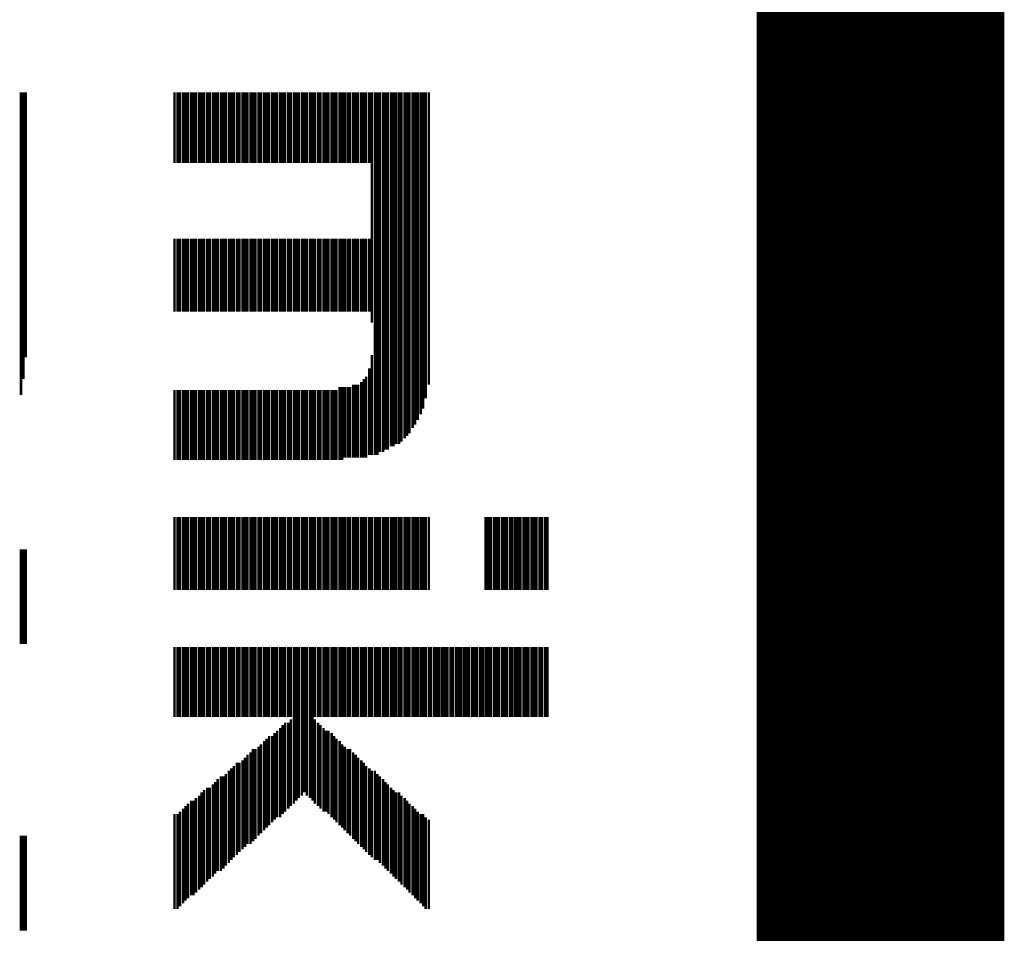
# Model space of a CAD drawing. Extents: x -3.7 to 63.4, y -6.5 to 53.7.
# Tile 64 of 74: x 59.4 to 63.4, y 34.5 to 38.2. Entities that reach past the tile are written whole.
import ezdxf

# ---------------------------------------------------------------- set-up
doc = ezdxf.new("R2010")
doc.units = 0
doc.layers.add('PI_5_CLICK_SHIELD_V100A_GKO', color=9, linetype='CONTINUOUS')
doc.layers.add('PI_5_CLICK_SHIELD_V100A_GTO', color=11, linetype='CONTINUOUS')

msp = doc.modelspace()

# ---------------------------------------------------------------- linework, layer by layer
at = {"layer": 'PI_5_CLICK_SHIELD_V100A_GKO', "const_width": 0.127}
msp.add_lwpolyline([(63.21044, -3.3147), (63.21044, 50.50028)], dxfattribs=at)
at = {"layer": 'PI_5_CLICK_SHIELD_V100A_GTO'}
for points, const_width in [([(62.9158, -3.32486), (62.9158, 50.4952)], 1.016), ([(59.38774, 36.67506), (59.38774, 37.91712)], 0.01016), ([(59.3979, 36.7411), (59.3979, 37.91712)], 0.01016), ([(59.40806, 36.83), (59.40806, 37.91712)], 0.01016), ([(60.01766, 37.62756), (60.01766, 37.91712)], 0.01016), ([(60.03036, 37.62756), (60.03036, 37.91712)], 0.01016), ([(60.04052, 37.62756), (60.04052, 37.91712)], 0.01016), ([(60.05322, 37.62756), (60.05322, 37.91712)], 0.01016), ([(60.06338, 37.62756), (60.06338, 37.91712)], 0.01016), ([(60.07354, 37.62756), (60.07354, 37.91712)], 0.01016), ([(60.08624, 37.62756), (60.08624, 37.91712)], 0.01016), ([(60.0964, 37.62756), (60.0964, 37.91712)], 0.01016), ([(60.10656, 37.62756), (60.10656, 37.91712)], 0.01016), ([(60.11926, 37.62756), (60.11926, 37.91712)], 0.01016), ([(60.12942, 37.62756), (60.12942, 37.91712)], 0.01016), ([(60.13958, 37.62756), (60.13958, 37.91712)], 0.01016), ([(60.15228, 37.62756), (60.15228, 37.91712)], 0.01016), ([(60.16244, 37.62756), (60.16244, 37.91712)], 0.01016), ([(60.17514, 37.62756), (60.17514, 37.91712)], 0.01016), ([(60.1853, 37.62756), (60.1853, 37.91712)], 0.01016), ([(60.19546, 37.62756), (60.19546, 37.91712)], 0.01016), ([(60.20816, 37.62756), (60.20816, 37.91712)], 0.01016), ([(60.21832, 37.62756), (60.21832, 37.91712)], 0.01016), ([(60.22848, 37.62756), (60.22848, 37.91712)], 0.01016), ([(60.24118, 37.62756), (60.24118, 37.91712)], 0.01016), ([(60.25134, 37.62756), (60.25134, 37.91712)], 0.01016), ([(60.2615, 37.62756), (60.2615, 37.91712)], 0.01016), ([(60.2742, 37.62756), (60.2742, 37.91712)], 0.01016), ([(60.28436, 37.62756), (60.28436, 37.91712)], 0.01016), ([(60.29706, 37.62756), (60.29706, 37.91712)], 0.01016), ([(60.30722, 37.62756), (60.30722, 37.91712)], 0.01016), ([(60.31738, 37.62756), (60.31738, 37.91712)], 0.01016), ([(60.33008, 37.62756), (60.33008, 37.91712)], 0.01016), ([(60.34024, 37.62756), (60.34024, 37.91712)], 0.01016), ([(60.3504, 37.62756), (60.3504, 37.91712)], 0.01016), ([(60.3631, 37.62756), (60.3631, 37.91712)], 0.01016), ([(60.37326, 37.62756), (60.37326, 37.91712)], 0.01016), ([(60.38596, 37.62756), (60.38596, 37.91712)], 0.01016), ([(60.39612, 37.62756), (60.39612, 37.91712)], 0.01016), ([(60.40628, 37.62756), (60.40628, 37.91712)], 0.01016), ([(60.41898, 37.62756), (60.41898, 37.91712)], 0.01016), ([(60.42914, 37.62756), (60.42914, 37.91712)], 0.01016), ([(60.4393, 37.62756), (60.4393, 37.91712)], 0.01016), ([(60.452, 37.62756), (60.452, 37.91712)], 0.01016), ([(60.46216, 37.62756), (60.46216, 37.91712)], 0.01016), ([(60.47232, 37.62756), (60.47232, 37.91712)], 0.01016), ([(60.48502, 37.62756), (60.48502, 37.91712)], 0.01016), ([(60.49518, 37.62756), (60.49518, 37.91712)], 0.01016), ([(60.50788, 37.62756), (60.50788, 37.91712)], 0.01016), ([(60.51804, 37.62756), (60.51804, 37.91712)], 0.01016), ([(60.5282, 37.62756), (60.5282, 37.91712)], 0.01016), ([(60.5409, 37.62756), (60.5409, 37.91712)], 0.01016), ([(60.55106, 37.62756), (60.55106, 37.91712)], 0.01016), ([(60.56122, 37.62756), (60.56122, 37.91712)], 0.01016), ([(60.57392, 37.62756), (60.57392, 37.91712)], 0.01016), ([(60.58408, 37.62756), (60.58408, 37.91712)], 0.01016), ([(60.59424, 37.62756), (60.59424, 37.91712)], 0.01016), ([(60.60694, 37.62756), (60.60694, 37.91712)], 0.01016), ([(60.6171, 37.62756), (60.6171, 37.91712)], 0.01016), ([(60.6298, 37.62756), (60.6298, 37.91712)], 0.01016), ([(60.63996, 37.62756), (60.63996, 37.91712)], 0.01016), ([(60.65012, 37.62756), (60.65012, 37.91712)], 0.01016), ([(60.66282, 37.62756), (60.66282, 37.91712)], 0.01016), ([(60.67298, 37.62756), (60.67298, 37.91712)], 0.01016), ([(60.68314, 37.62756), (60.68314, 37.91712)], 0.01016), ([(60.69584, 37.62756), (60.69584, 37.91712)], 0.01016), ([(60.706, 37.62756), (60.706, 37.91712)], 0.01016), ([(60.71616, 37.62756), (60.71616, 37.91712)], 0.01016), ([(60.72886, 37.62756), (60.72886, 37.91712)], 0.01016), ([(60.73902, 37.62756), (60.73902, 37.91712)], 0.01016), ([(60.75172, 37.62756), (60.75172, 37.91712)], 0.01016), ([(60.76188, 37.62756), (60.76188, 37.91712)], 0.01016), ([(60.77204, 37.62756), (60.77204, 37.91712)], 0.01016), ([(60.78474, 37.62756), (60.78474, 37.91712)], 0.01016), ([(60.7949, 37.62756), (60.7949, 37.91712)], 0.01016), ([(60.80506, 37.62756), (60.80506, 37.91712)], 0.01016), ([(60.81776, 37.62756), (60.81776, 37.91712)], 0.01016), ([(60.82792, 36.97224), (60.82792, 37.91712)], 0.01016), ([(60.84062, 36.42868), (60.84062, 37.91712)], 0.01016), ([(60.85078, 36.42868), (60.85078, 37.91712)], 0.01016), ([(60.86094, 36.44138), (60.86094, 37.91712)], 0.01016), ([(60.87364, 36.44138), (60.87364, 37.91712)], 0.01016), ([(60.8838, 36.45154), (60.8838, 37.91712)], 0.01016), ([(60.89396, 36.45154), (60.89396, 37.91712)], 0.01016), ([(60.90666, 36.46424), (60.90666, 37.91712)], 0.01016), ([(60.91682, 36.46424), (60.91682, 37.91712)], 0.01016), ([(60.92698, 36.4744), (60.92698, 37.91712)], 0.01016), ([(60.93968, 36.4744), (60.93968, 37.91712)], 0.01016), ([(60.94984, 36.48456), (60.94984, 37.91712)], 0.01016), ([(60.96254, 36.49726), (60.96254, 37.91712)], 0.01016), ([(60.9727, 36.50742), (60.9727, 37.91712)], 0.01016), ([(60.98286, 36.51758), (60.98286, 37.91712)], 0.01016), ([(60.99556, 36.54044), (60.99556, 37.91712)], 0.01016), ([(61.00572, 36.55314), (61.00572, 37.91712)], 0.01016), ([(61.01588, 36.57346), (61.01588, 37.91712)], 0.01016), ([(61.02858, 36.59632), (61.02858, 37.91712)], 0.01016), ([(61.03874, 36.61918), (61.03874, 37.91712)], 0.01016), ([(61.0489, 36.66236), (61.0489, 37.91712)], 0.01016), ([(61.0616, 36.71824), (61.0616, 37.91712)], 0.01016), ([(60.01766, 37.01796), (60.01766, 37.31768)], 0.01016), ([(60.03036, 37.01796), (60.03036, 37.31768)], 0.01016), ([(60.04052, 37.01796), (60.04052, 37.31768)], 0.01016), ([(60.05322, 37.01796), (60.05322, 37.31768)], 0.01016), ([(60.06338, 37.01796), (60.06338, 37.31768)], 0.01016), ([(60.07354, 37.01796), (60.07354, 37.31768)], 0.01016), ([(60.08624, 37.01796), (60.08624, 37.31768)], 0.01016), ([(60.0964, 37.01796), (60.0964, 37.31768)], 0.01016), ([(60.10656, 37.01796), (60.10656, 37.31768)], 0.01016), ([(60.11926, 37.01796), (60.11926, 37.31768)], 0.01016), ([(60.12942, 37.01796), (60.12942, 37.31768)], 0.01016), ([(60.13958, 37.01796), (60.13958, 37.31768)], 0.01016), ([(60.15228, 37.01796), (60.15228, 37.31768)], 0.01016), ([(60.16244, 37.01796), (60.16244, 37.31768)], 0.01016), ([(60.17514, 37.01796), (60.17514, 37.31768)], 0.01016), ([(60.1853, 37.01796), (60.1853, 37.31768)], 0.01016), ([(60.19546, 37.01796), (60.19546, 37.31768)], 0.01016), ([(60.20816, 37.01796), (60.20816, 37.31768)], 0.01016), ([(60.21832, 37.01796), (60.21832, 37.31768)], 0.01016), ([(60.22848, 37.01796), (60.22848, 37.31768)], 0.01016), ([(60.24118, 37.01796), (60.24118, 37.31768)], 0.01016), ([(60.25134, 37.01796), (60.25134, 37.31768)], 0.01016), ([(60.2615, 37.01796), (60.2615, 37.31768)], 0.01016), ([(60.2742, 37.01796), (60.2742, 37.31768)], 0.01016), ([(60.28436, 37.01796), (60.28436, 37.31768)], 0.01016), ([(60.29706, 37.01796), (60.29706, 37.31768)], 0.01016), ([(60.30722, 37.01796), (60.30722, 37.31768)], 0.01016), ([(60.31738, 37.01796), (60.31738, 37.31768)], 0.01016), ([(60.33008, 37.01796), (60.33008, 37.31768)], 0.01016), ([(60.34024, 37.01796), (60.34024, 37.31768)], 0.01016), ([(60.3504, 37.01796), (60.3504, 37.31768)], 0.01016), ([(60.3631, 37.01796), (60.3631, 37.31768)], 0.01016), ([(60.37326, 37.01796), (60.37326, 37.31768)], 0.01016), ([(60.38596, 37.01796), (60.38596, 37.31768)], 0.01016), ([(60.39612, 37.01796), (60.39612, 37.31768)], 0.01016), ([(60.40628, 37.01796), (60.40628, 37.31768)], 0.01016), ([(60.41898, 37.01796), (60.41898, 37.31768)], 0.01016), ([(60.42914, 37.01796), (60.42914, 37.31768)], 0.01016), ([(60.4393, 37.01796), (60.4393, 37.31768)], 0.01016), ([(60.452, 37.01796), (60.452, 37.31768)], 0.01016), ([(60.46216, 37.01796), (60.46216, 37.31768)], 0.01016), ([(60.47232, 37.01796), (60.47232, 37.31768)], 0.01016), ([(60.48502, 37.01796), (60.48502, 37.31768)], 0.01016), ([(60.49518, 37.01796), (60.49518, 37.31768)], 0.01016), ([(60.50788, 37.01796), (60.50788, 37.31768)], 0.01016), ([(60.51804, 37.01796), (60.51804, 37.31768)], 0.01016), ([(60.5282, 37.01796), (60.5282, 37.31768)], 0.01016), ([(60.5409, 37.01796), (60.5409, 37.31768)], 0.01016), ([(60.55106, 37.01796), (60.55106, 37.31768)], 0.01016), ([(60.56122, 37.01796), (60.56122, 37.31768)], 0.01016), ([(60.57392, 37.01796), (60.57392, 37.31768)], 0.01016), ([(60.58408, 37.01796), (60.58408, 37.31768)], 0.01016), ([(60.59424, 37.01796), (60.59424, 37.31768)], 0.01016), ([(60.60694, 37.01796), (60.60694, 37.31768)], 0.01016), ([(60.6171, 37.01796), (60.6171, 37.31768)], 0.01016), ([(60.6298, 37.01796), (60.6298, 37.31768)], 0.01016), ([(60.63996, 37.01796), (60.63996, 37.31768)], 0.01016), ([(60.65012, 37.01796), (60.65012, 37.31768)], 0.01016), ([(60.66282, 37.01796), (60.66282, 37.31768)], 0.01016), ([(60.67298, 37.01796), (60.67298, 37.31768)], 0.01016), ([(60.68314, 37.01796), (60.68314, 37.31768)], 0.01016), ([(60.69584, 37.01796), (60.69584, 37.31768)], 0.01016), ([(60.706, 37.01796), (60.706, 37.31768)], 0.01016), ([(60.71616, 37.01796), (60.71616, 37.31768)], 0.01016), ([(60.72886, 37.01796), (60.72886, 37.31768)], 0.01016), ([(60.73902, 37.01796), (60.73902, 37.31768)], 0.01016), ([(60.75172, 37.01796), (60.75172, 37.31768)], 0.01016), ([(60.76188, 37.01796), (60.76188, 37.31768)], 0.01016), ([(60.77204, 37.01796), (60.77204, 37.31768)], 0.01016), ([(60.78474, 37.01796), (60.78474, 37.31768)], 0.01016), ([(60.7949, 37.01796), (60.7949, 37.31768)], 0.01016), ([(60.80506, 37.01796), (60.80506, 37.31768)], 0.01016), ([(60.81776, 37.01796), (60.81776, 37.31768)], 0.01016), ([(60.82792, 36.42868), (60.82792, 36.84016)], 0.01016), ([(60.81776, 36.42868), (60.81776, 36.78428)], 0.01016), ([(60.7949, 36.41852), (60.7949, 36.7411)], 0.01016), ([(60.80506, 36.41852), (60.80506, 36.75126)], 0.01016), ([(60.01766, 36.40836), (60.01766, 36.69538)], 0.01016), ([(60.03036, 36.40836), (60.03036, 36.69538)], 0.01016), ([(60.04052, 36.40836), (60.04052, 36.69538)], 0.01016), ([(60.05322, 36.40836), (60.05322, 36.69538)], 0.01016), ([(60.06338, 36.40836), (60.06338, 36.69538)], 0.01016), ([(60.07354, 36.40836), (60.07354, 36.69538)], 0.01016), ([(60.08624, 36.40836), (60.08624, 36.69538)], 0.01016), ([(60.0964, 36.40836), (60.0964, 36.69538)], 0.01016), ([(60.10656, 36.40836), (60.10656, 36.69538)], 0.01016), ([(60.11926, 36.40836), (60.11926, 36.69538)], 0.01016), ([(60.12942, 36.40836), (60.12942, 36.69538)], 0.01016), ([(60.13958, 36.40836), (60.13958, 36.69538)], 0.01016), ([(60.15228, 36.40836), (60.15228, 36.69538)], 0.01016), ([(60.16244, 36.40836), (60.16244, 36.69538)], 0.01016), ([(60.17514, 36.40836), (60.17514, 36.69538)], 0.01016), ([(60.1853, 36.40836), (60.1853, 36.69538)], 0.01016), ([(60.19546, 36.40836), (60.19546, 36.69538)], 0.01016), ([(60.20816, 36.40836), (60.20816, 36.69538)], 0.01016), ([(60.21832, 36.40836), (60.21832, 36.69538)], 0.01016), ([(60.22848, 36.40836), (60.22848, 36.69538)], 0.01016), ([(60.24118, 36.40836), (60.24118, 36.69538)], 0.01016), ([(60.25134, 36.40836), (60.25134, 36.69538)], 0.01016), ([(60.2615, 36.40836), (60.2615, 36.69538)], 0.01016), ([(60.2742, 36.40836), (60.2742, 36.69538)], 0.01016), ([(60.28436, 36.40836), (60.28436, 36.69538)], 0.01016), ([(60.29706, 36.40836), (60.29706, 36.69538)], 0.01016), ([(60.30722, 36.40836), (60.30722, 36.69538)], 0.01016), ([(60.31738, 36.40836), (60.31738, 36.69538)], 0.01016), ([(60.33008, 36.40836), (60.33008, 36.69538)], 0.01016), ([(60.34024, 36.40836), (60.34024, 36.69538)], 0.01016), ([(60.3504, 36.40836), (60.3504, 36.69538)], 0.01016), ([(60.3631, 36.40836), (60.3631, 36.69538)], 0.01016), ([(60.37326, 36.40836), (60.37326, 36.69538)], 0.01016), ([(60.38596, 36.40836), (60.38596, 36.69538)], 0.01016), ([(60.39612, 36.40836), (60.39612, 36.69538)], 0.01016), ([(60.40628, 36.40836), (60.40628, 36.69538)], 0.01016), ([(60.41898, 36.40836), (60.41898, 36.69538)], 0.01016), ([(60.42914, 36.40836), (60.42914, 36.69538)], 0.01016), ([(60.4393, 36.40836), (60.4393, 36.69538)], 0.01016), ([(60.452, 36.40836), (60.452, 36.69538)], 0.01016), ([(60.46216, 36.40836), (60.46216, 36.69538)], 0.01016), ([(60.47232, 36.40836), (60.47232, 36.69538)], 0.01016), ([(60.48502, 36.40836), (60.48502, 36.69538)], 0.01016), ([(60.49518, 36.40836), (60.49518, 36.69538)], 0.01016), ([(60.50788, 36.40836), (60.50788, 36.69538)], 0.01016), ([(60.51804, 36.40836), (60.51804, 36.69538)], 0.01016), ([(60.5282, 36.40836), (60.5282, 36.69538)], 0.01016), ([(60.5409, 36.40836), (60.5409, 36.69538)], 0.01016), ([(60.55106, 36.40836), (60.55106, 36.69538)], 0.01016), ([(60.56122, 36.40836), (60.56122, 36.69538)], 0.01016), ([(60.57392, 36.40836), (60.57392, 36.69538)], 0.01016), ([(60.58408, 36.40836), (60.58408, 36.69538)], 0.01016), ([(60.59424, 36.40836), (60.59424, 36.69538)], 0.01016), ([(60.60694, 36.40836), (60.60694, 36.69538)], 0.01016), ([(60.6171, 36.40836), (60.6171, 36.69538)], 0.01016), ([(60.6298, 36.40836), (60.6298, 36.69538)], 0.01016), ([(60.63996, 36.40836), (60.63996, 36.69538)], 0.01016), ([(60.65012, 36.40836), (60.65012, 36.69538)], 0.01016), ([(60.66282, 36.40836), (60.66282, 36.69538)], 0.01016), ([(60.67298, 36.40836), (60.67298, 36.69538)], 0.01016), ([(60.68314, 36.40836), (60.68314, 36.69538)], 0.01016), ([(60.69584, 36.40836), (60.69584, 36.70808)], 0.01016), ([(60.706, 36.40836), (60.706, 36.70808)], 0.01016), ([(60.71616, 36.41852), (60.71616, 36.70808)], 0.01016), ([(60.72886, 36.41852), (60.72886, 36.70808)], 0.01016), ([(60.73902, 36.41852), (60.73902, 36.70808)], 0.01016), ([(60.75172, 36.41852), (60.75172, 36.71824)], 0.01016), ([(60.76188, 36.41852), (60.76188, 36.71824)], 0.01016), ([(60.77204, 36.41852), (60.77204, 36.71824)], 0.01016), ([(60.78474, 36.41852), (60.78474, 36.7284)], 0.01016), ([(60.01766, 35.87496), (60.01766, 36.17468)], 0.01016), ([(60.03036, 35.87496), (60.03036, 36.17468)], 0.01016), ([(60.04052, 35.87496), (60.04052, 36.17468)], 0.01016), ([(60.05322, 35.87496), (60.05322, 36.17468)], 0.01016), ([(60.06338, 35.87496), (60.06338, 36.17468)], 0.01016), ([(60.07354, 35.87496), (60.07354, 36.17468)], 0.01016), ([(60.08624, 35.87496), (60.08624, 36.17468)], 0.01016), ([(60.0964, 35.87496), (60.0964, 36.17468)], 0.01016), ([(60.10656, 35.87496), (60.10656, 36.17468)], 0.01016), ([(60.11926, 35.87496), (60.11926, 36.17468)], 0.01016), ([(60.12942, 35.87496), (60.12942, 36.17468)], 0.01016), ([(60.13958, 35.87496), (60.13958, 36.17468)], 0.01016), ([(60.15228, 35.87496), (60.15228, 36.17468)], 0.01016), ([(60.16244, 35.87496), (60.16244, 36.17468)], 0.01016), ([(60.17514, 35.87496), (60.17514, 36.17468)], 0.01016), ([(60.1853, 35.87496), (60.1853, 36.17468)], 0.01016), ([(60.19546, 35.87496), (60.19546, 36.17468)], 0.01016), ([(60.20816, 35.87496), (60.20816, 36.17468)], 0.01016), ([(60.21832, 35.87496), (60.21832, 36.17468)], 0.01016), ([(60.22848, 35.87496), (60.22848, 36.17468)], 0.01016), ([(60.24118, 35.87496), (60.24118, 36.17468)], 0.01016), ([(60.25134, 35.87496), (60.25134, 36.17468)], 0.01016), ([(60.2615, 35.87496), (60.2615, 36.17468)], 0.01016), ([(60.2742, 35.87496), (60.2742, 36.17468)], 0.01016), ([(60.28436, 35.87496), (60.28436, 36.17468)], 0.01016), ([(60.29706, 35.87496), (60.29706, 36.17468)], 0.01016), ([(60.30722, 35.87496), (60.30722, 36.17468)], 0.01016), ([(60.31738, 35.87496), (60.31738, 36.17468)], 0.01016), ([(60.33008, 35.87496), (60.33008, 36.17468)], 0.01016), ([(60.34024, 35.87496), (60.34024, 36.17468)], 0.01016), ([(60.3504, 35.87496), (60.3504, 36.17468)], 0.01016), ([(60.3631, 35.87496), (60.3631, 36.17468)], 0.01016), ([(60.37326, 35.87496), (60.37326, 36.17468)], 0.01016), ([(60.38596, 35.87496), (60.38596, 36.17468)], 0.01016), ([(60.39612, 35.87496), (60.39612, 36.17468)], 0.01016), ([(60.40628, 35.87496), (60.40628, 36.17468)], 0.01016), ([(60.41898, 35.87496), (60.41898, 36.17468)], 0.01016), ([(60.42914, 35.87496), (60.42914, 36.17468)], 0.01016), ([(60.4393, 35.87496), (60.4393, 36.17468)], 0.01016), ([(60.452, 35.87496), (60.452, 36.17468)], 0.01016), ([(60.46216, 35.87496), (60.46216, 36.17468)], 0.01016), ([(60.47232, 35.87496), (60.47232, 36.17468)], 0.01016), ([(60.48502, 35.87496), (60.48502, 36.17468)], 0.01016), ([(60.49518, 35.87496), (60.49518, 36.17468)], 0.01016), ([(60.50788, 35.87496), (60.50788, 36.17468)], 0.01016), ([(60.51804, 35.87496), (60.51804, 36.17468)], 0.01016), ([(60.5282, 35.87496), (60.5282, 36.17468)], 0.01016), ([(60.5409, 35.87496), (60.5409, 36.17468)], 0.01016), ([(60.55106, 35.87496), (60.55106, 36.17468)], 0.01016), ([(60.56122, 35.87496), (60.56122, 36.17468)], 0.01016), ([(60.57392, 35.87496), (60.57392, 36.17468)], 0.01016), ([(60.58408, 35.87496), (60.58408, 36.17468)], 0.01016), ([(60.59424, 35.87496), (60.59424, 36.17468)], 0.01016), ([(60.60694, 35.87496), (60.60694, 36.17468)], 0.01016), ([(60.6171, 35.87496), (60.6171, 36.17468)], 0.01016), ([(60.6298, 35.87496), (60.6298, 36.17468)], 0.01016), ([(60.63996, 35.87496), (60.63996, 36.17468)], 0.01016), ([(60.65012, 35.87496), (60.65012, 36.17468)], 0.01016), ([(60.66282, 35.87496), (60.66282, 36.17468)], 0.01016), ([(60.67298, 35.87496), (60.67298, 36.17468)], 0.01016), ([(60.68314, 35.87496), (60.68314, 36.17468)], 0.01016), ([(60.69584, 35.87496), (60.69584, 36.17468)], 0.01016), ([(60.706, 35.87496), (60.706, 36.17468)], 0.01016), ([(60.71616, 35.87496), (60.71616, 36.17468)], 0.01016), ([(60.72886, 35.87496), (60.72886, 36.17468)], 0.01016), ([(60.73902, 35.87496), (60.73902, 36.17468)], 0.01016), ([(60.75172, 35.87496), (60.75172, 36.17468)], 0.01016), ([(60.76188, 35.87496), (60.76188, 36.17468)], 0.01016), ([(60.77204, 35.87496), (60.77204, 36.17468)], 0.01016), ([(60.78474, 35.87496), (60.78474, 36.17468)], 0.01016), ([(60.7949, 35.87496), (60.7949, 36.17468)], 0.01016), ([(60.80506, 35.87496), (60.80506, 36.17468)], 0.01016), ([(60.81776, 35.87496), (60.81776, 36.17468)], 0.01016), ([(60.82792, 35.87496), (60.82792, 36.17468)], 0.01016), ([(60.84062, 35.87496), (60.84062, 36.17468)], 0.01016), ([(60.85078, 35.87496), (60.85078, 36.17468)], 0.01016), ([(60.86094, 35.87496), (60.86094, 36.17468)], 0.01016), ([(60.87364, 35.87496), (60.87364, 36.17468)], 0.01016), ([(60.8838, 35.87496), (60.8838, 36.17468)], 0.01016), ([(60.89396, 35.87496), (60.89396, 36.17468)], 0.01016), ([(60.90666, 35.87496), (60.90666, 36.17468)], 0.01016), ([(60.91682, 35.87496), (60.91682, 36.17468)], 0.01016), ([(60.92698, 35.87496), (60.92698, 36.17468)], 0.01016), ([(60.93968, 35.87496), (60.93968, 36.17468)], 0.01016), ([(60.94984, 35.87496), (60.94984, 36.17468)], 0.01016), ([(60.96254, 35.87496), (60.96254, 36.17468)], 0.01016), ([(60.9727, 35.87496), (60.9727, 36.17468)], 0.01016), ([(60.98286, 35.87496), (60.98286, 36.17468)], 0.01016), ([(60.99556, 35.87496), (60.99556, 36.17468)], 0.01016), ([(61.00572, 35.87496), (61.00572, 36.17468)], 0.01016), ([(61.01588, 35.87496), (61.01588, 36.17468)], 0.01016), ([(61.02858, 35.87496), (61.02858, 36.17468)], 0.01016), ([(61.03874, 35.87496), (61.03874, 36.17468)], 0.01016), ([(61.0489, 35.87496), (61.0489, 36.17468)], 0.01016), ([(61.0616, 35.87496), (61.0616, 36.17468)], 0.01016), ([(61.29528, 35.87496), (61.29528, 36.17468)], 0.01016), ([(61.30544, 35.87496), (61.30544, 36.17468)], 0.01016), ([(61.3156, 35.87496), (61.3156, 36.17468)], 0.01016), ([(61.3283, 35.87496), (61.3283, 36.17468)], 0.01016), ([(61.33846, 35.87496), (61.33846, 36.17468)], 0.01016), ([(61.34862, 35.87496), (61.34862, 36.17468)], 0.01016), ([(61.36132, 35.87496), (61.36132, 36.17468)], 0.01016), ([(61.37148, 35.87496), (61.37148, 36.17468)], 0.01016), ([(61.38164, 35.87496), (61.38164, 36.17468)], 0.01016), ([(61.39434, 35.87496), (61.39434, 36.17468)], 0.01016), ([(61.4045, 35.87496), (61.4045, 36.17468)], 0.01016), ([(61.4172, 35.87496), (61.4172, 36.17468)], 0.01016), ([(61.42736, 35.87496), (61.42736, 36.17468)], 0.01016), ([(61.43752, 35.87496), (61.43752, 36.17468)], 0.01016), ([(61.45022, 35.87496), (61.45022, 36.17468)], 0.01016), ([(61.46038, 35.87496), (61.46038, 36.17468)], 0.01016), ([(61.47054, 35.87496), (61.47054, 36.17468)], 0.01016), ([(61.48324, 35.87496), (61.48324, 36.17468)], 0.01016), ([(61.4934, 35.87496), (61.4934, 36.17468)], 0.01016), ([(61.50356, 35.87496), (61.50356, 36.17468)], 0.01016), ([(61.51626, 35.87496), (61.51626, 36.17468)], 0.01016), ([(61.52642, 35.87496), (61.52642, 36.17468)], 0.01016), ([(61.53912, 35.87496), (61.53912, 36.17468)], 0.01016), ([(61.54928, 35.87496), (61.54928, 36.17468)], 0.01016), ([(59.38774, 35.65398), (59.38774, 36.0426)], 0.01016), ([(59.3979, 35.65398), (59.3979, 36.0426)], 0.01016), ([(59.40806, 35.65398), (59.40806, 36.0426)], 0.01016), ([(60.01766, 35.35426), (60.01766, 35.64128)], 0.01016), ([(60.03036, 35.35426), (60.03036, 35.64128)], 0.01016), ([(60.04052, 35.35426), (60.04052, 35.64128)], 0.01016), ([(60.05322, 35.35426), (60.05322, 35.64128)], 0.01016), ([(60.06338, 35.35426), (60.06338, 35.64128)], 0.01016), ([(60.07354, 35.35426), (60.07354, 35.64128)], 0.01016), ([(60.08624, 35.35426), (60.08624, 35.64128)], 0.01016), ([(60.0964, 35.35426), (60.0964, 35.64128)], 0.01016), ([(60.10656, 35.35426), (60.10656, 35.64128)], 0.01016), ([(60.11926, 35.35426), (60.11926, 35.64128)], 0.01016), ([(60.12942, 35.35426), (60.12942, 35.64128)], 0.01016), ([(60.13958, 35.35426), (60.13958, 35.64128)], 0.01016), ([(60.15228, 35.35426), (60.15228, 35.64128)], 0.01016), ([(60.16244, 35.35426), (60.16244, 35.64128)], 0.01016), ([(60.17514, 35.35426), (60.17514, 35.64128)], 0.01016), ([(60.1853, 35.35426), (60.1853, 35.64128)], 0.01016), ([(60.19546, 35.35426), (60.19546, 35.64128)], 0.01016), ([(60.20816, 35.35426), (60.20816, 35.64128)], 0.01016), ([(60.21832, 35.35426), (60.21832, 35.64128)], 0.01016), ([(60.22848, 35.35426), (60.22848, 35.64128)], 0.01016), ([(60.24118, 35.35426), (60.24118, 35.64128)], 0.01016), ([(60.25134, 35.35426), (60.25134, 35.64128)], 0.01016), ([(60.2615, 35.35426), (60.2615, 35.64128)], 0.01016), ([(60.2742, 35.35426), (60.2742, 35.64128)], 0.01016), ([(60.28436, 35.35426), (60.28436, 35.64128)], 0.01016), ([(60.29706, 35.35426), (60.29706, 35.64128)], 0.01016), ([(60.30722, 35.35426), (60.30722, 35.64128)], 0.01016), ([(60.31738, 35.35426), (60.31738, 35.64128)], 0.01016), ([(60.33008, 35.35426), (60.33008, 35.64128)], 0.01016), ([(60.34024, 35.35426), (60.34024, 35.64128)], 0.01016), ([(60.3504, 35.35426), (60.3504, 35.64128)], 0.01016), ([(60.3631, 35.35426), (60.3631, 35.64128)], 0.01016), ([(60.37326, 35.35426), (60.37326, 35.64128)], 0.01016), ([(60.38596, 35.35426), (60.38596, 35.64128)], 0.01016), ([(60.39612, 35.35426), (60.39612, 35.64128)], 0.01016), ([(60.40628, 35.35426), (60.40628, 35.64128)], 0.01016), ([(60.41898, 35.35426), (60.41898, 35.64128)], 0.01016), ([(60.42914, 35.35426), (60.42914, 35.64128)], 0.01016), ([(60.4393, 35.35426), (60.4393, 35.64128)], 0.01016), ([(60.452, 35.35426), (60.452, 35.64128)], 0.01016), ([(60.46216, 35.35426), (60.46216, 35.64128)], 0.01016), ([(60.47232, 35.35426), (60.47232, 35.64128)], 0.01016), ([(60.48502, 35.35426), (60.48502, 35.64128)], 0.01016), ([(60.49518, 35.35426), (60.49518, 35.64128)], 0.01016), ([(60.50788, 34.99866), (60.50788, 35.64128)], 0.01016), ([(60.51804, 35.01136), (60.51804, 35.64128)], 0.01016), ([(60.5282, 35.02152), (60.5282, 35.64128)], 0.01016), ([(60.5409, 35.03168), (60.5409, 35.64128)], 0.01016), ([(60.55106, 35.04438), (60.55106, 35.64128)], 0.01016), ([(60.56122, 35.03168), (60.56122, 35.64128)], 0.01016), ([(60.57392, 35.02152), (60.57392, 35.64128)], 0.01016), ([(60.58408, 35.01136), (60.58408, 35.64128)], 0.01016), ([(60.59424, 35.35426), (60.59424, 35.64128)], 0.01016), ([(60.60694, 35.35426), (60.60694, 35.64128)], 0.01016), ([(60.6171, 35.35426), (60.6171, 35.64128)], 0.01016), ([(60.6298, 35.35426), (60.6298, 35.64128)], 0.01016), ([(60.63996, 35.35426), (60.63996, 35.64128)], 0.01016), ([(60.65012, 35.35426), (60.65012, 35.64128)], 0.01016), ([(60.66282, 35.35426), (60.66282, 35.64128)], 0.01016), ([(60.67298, 35.35426), (60.67298, 35.64128)], 0.01016), ([(60.68314, 35.35426), (60.68314, 35.64128)], 0.01016), ([(60.69584, 35.35426), (60.69584, 35.64128)], 0.01016), ([(60.706, 35.35426), (60.706, 35.64128)], 0.01016), ([(60.71616, 35.35426), (60.71616, 35.64128)], 0.01016), ([(60.72886, 35.35426), (60.72886, 35.64128)], 0.01016), ([(60.73902, 35.35426), (60.73902, 35.64128)], 0.01016), ([(60.75172, 35.35426), (60.75172, 35.64128)], 0.01016), ([(60.76188, 35.35426), (60.76188, 35.64128)], 0.01016), ([(60.77204, 35.35426), (60.77204, 35.64128)], 0.01016), ([(60.78474, 35.35426), (60.78474, 35.64128)], 0.01016), ([(60.7949, 35.35426), (60.7949, 35.64128)], 0.01016), ([(60.80506, 35.35426), (60.80506, 35.64128)], 0.01016), ([(60.81776, 35.35426), (60.81776, 35.64128)], 0.01016), ([(60.82792, 35.35426), (60.82792, 35.64128)], 0.01016), ([(60.84062, 35.35426), (60.84062, 35.64128)], 0.01016), ([(60.85078, 35.35426), (60.85078, 35.64128)], 0.01016), ([(60.86094, 35.35426), (60.86094, 35.64128)], 0.01016), ([(60.87364, 35.35426), (60.87364, 35.64128)], 0.01016), ([(60.8838, 35.35426), (60.8838, 35.64128)], 0.01016), ([(60.89396, 35.35426), (60.89396, 35.64128)], 0.01016), ([(60.90666, 35.35426), (60.90666, 35.64128)], 0.01016), ([(60.91682, 35.35426), (60.91682, 35.64128)], 0.01016), ([(60.92698, 35.35426), (60.92698, 35.64128)], 0.01016), ([(60.93968, 35.35426), (60.93968, 35.64128)], 0.01016), ([(60.94984, 35.35426), (60.94984, 35.64128)], 0.01016), ([(60.96254, 35.35426), (60.96254, 35.64128)], 0.01016), ([(60.9727, 35.35426), (60.9727, 35.64128)], 0.01016), ([(60.98286, 35.35426), (60.98286, 35.64128)], 0.01016), ([(60.99556, 35.35426), (60.99556, 35.64128)], 0.01016), ([(61.00572, 35.35426), (61.00572, 35.64128)], 0.01016), ([(61.01588, 35.35426), (61.01588, 35.64128)], 0.01016), ([(61.02858, 35.35426), (61.02858, 35.64128)], 0.01016), ([(61.03874, 35.35426), (61.03874, 35.64128)], 0.01016), ([(61.0489, 35.35426), (61.0489, 35.64128)], 0.01016), ([(61.0616, 35.35426), (61.0616, 35.64128)], 0.01016), ([(61.07176, 35.35426), (61.07176, 35.64128)], 0.01016), ([(61.08446, 35.35426), (61.08446, 35.64128)], 0.01016), ([(61.09462, 35.35426), (61.09462, 35.64128)], 0.01016), ([(61.10478, 35.35426), (61.10478, 35.64128)], 0.01016), ([(61.11748, 35.35426), (61.11748, 35.64128)], 0.01016), ([(61.12764, 35.35426), (61.12764, 35.64128)], 0.01016), ([(61.1378, 35.35426), (61.1378, 35.64128)], 0.01016), ([(61.1505, 35.35426), (61.1505, 35.64128)], 0.01016), ([(61.16066, 35.35426), (61.16066, 35.64128)], 0.01016), ([(61.17336, 35.35426), (61.17336, 35.64128)], 0.01016), ([(61.18352, 35.35426), (61.18352, 35.64128)], 0.01016), ([(61.19368, 35.35426), (61.19368, 35.64128)], 0.01016), ([(61.20638, 35.35426), (61.20638, 35.64128)], 0.01016), ([(61.21654, 35.35426), (61.21654, 35.64128)], 0.01016), ([(61.2267, 35.35426), (61.2267, 35.64128)], 0.01016), ([(61.2394, 35.35426), (61.2394, 35.64128)], 0.01016), ([(61.24956, 35.35426), (61.24956, 35.64128)], 0.01016), ([(61.25972, 35.35426), (61.25972, 35.64128)], 0.01016), ([(61.27242, 35.35426), (61.27242, 35.64128)], 0.01016), ([(61.28258, 35.35426), (61.28258, 35.64128)], 0.01016), ([(61.29528, 35.35426), (61.29528, 35.64128)], 0.01016), ([(61.30544, 35.35426), (61.30544, 35.64128)], 0.01016), ([(61.3156, 35.35426), (61.3156, 35.64128)], 0.01016), ([(61.3283, 35.35426), (61.3283, 35.64128)], 0.01016), ([(61.33846, 35.35426), (61.33846, 35.64128)], 0.01016), ([(61.34862, 35.35426), (61.34862, 35.64128)], 0.01016), ([(61.36132, 35.35426), (61.36132, 35.64128)], 0.01016), ([(61.37148, 35.35426), (61.37148, 35.64128)], 0.01016), ([(61.38164, 35.35426), (61.38164, 35.64128)], 0.01016), ([(61.39434, 35.35426), (61.39434, 35.64128)], 0.01016), ([(61.4045, 35.35426), (61.4045, 35.64128)], 0.01016), ([(61.4172, 35.35426), (61.4172, 35.64128)], 0.01016), ([(61.42736, 35.35426), (61.42736, 35.64128)], 0.01016), ([(61.43752, 35.35426), (61.43752, 35.64128)], 0.01016), ([(61.45022, 35.35426), (61.45022, 35.64128)], 0.01016), ([(61.46038, 35.35426), (61.46038, 35.64128)], 0.01016), ([(61.47054, 35.35426), (61.47054, 35.64128)], 0.01016), ([(61.48324, 35.35426), (61.48324, 35.64128)], 0.01016), ([(61.4934, 35.35426), (61.4934, 35.64128)], 0.01016), ([(61.50356, 35.35426), (61.50356, 35.64128)], 0.01016), ([(61.51626, 35.35426), (61.51626, 35.64128)], 0.01016), ([(61.52642, 35.35426), (61.52642, 35.64128)], 0.01016), ([(61.53912, 35.35426), (61.53912, 35.64128)], 0.01016), ([(61.54928, 35.35426), (61.54928, 35.64128)], 0.01016), ([(60.46216, 34.95548), (60.46216, 35.32124)], 0.01016), ([(60.47232, 34.96564), (60.47232, 35.3314)], 0.01016), ([(60.48502, 34.97834), (60.48502, 35.3314)], 0.01016), ([(60.49518, 34.9885), (60.49518, 35.3441)], 0.01016), ([(60.59424, 34.99866), (60.59424, 35.3441)], 0.01016), ([(60.60694, 34.9885), (60.60694, 35.3314)], 0.01016), ([(60.6171, 34.97834), (60.6171, 35.32124)], 0.01016), ([(60.40628, 34.90976), (60.40628, 35.27552)], 0.01016), ([(60.41898, 34.92246), (60.41898, 35.27552)], 0.01016), ([(60.42914, 34.93262), (60.42914, 35.28822)], 0.01016), ([(60.4393, 34.94278), (60.4393, 35.29838)], 0.01016), ([(60.452, 34.94278), (60.452, 35.30854)], 0.01016), ([(60.6298, 34.96564), (60.6298, 35.30854)], 0.01016), ([(60.63996, 34.96564), (60.63996, 35.29838)], 0.01016), ([(60.65012, 34.95548), (60.65012, 35.29838)], 0.01016), ([(60.66282, 34.94278), (60.66282, 35.28822)], 0.01016), ([(60.67298, 34.93262), (60.67298, 35.27552)], 0.01016), ([(60.37326, 34.87674), (60.37326, 35.2425)], 0.01016), ([(60.38596, 34.88944), (60.38596, 35.2552)], 0.01016), ([(60.39612, 34.8996), (60.39612, 35.26536)], 0.01016), ([(60.68314, 34.92246), (60.68314, 35.26536)], 0.01016), ([(60.69584, 34.90976), (60.69584, 35.2552)], 0.01016), ([(60.706, 34.8996), (60.706, 35.2425)], 0.01016), ([(60.31738, 34.83356), (60.31738, 35.19932)], 0.01016), ([(60.33008, 34.83356), (60.33008, 35.20948)], 0.01016), ([(60.34024, 34.84372), (60.34024, 35.22218)], 0.01016), ([(60.3504, 34.85388), (60.3504, 35.22218)], 0.01016), ([(60.3631, 34.86658), (60.3631, 35.23234)], 0.01016), ([(60.71616, 34.88944), (60.71616, 35.23234)], 0.01016), ([(60.72886, 34.87674), (60.72886, 35.22218)], 0.01016), ([(60.73902, 34.86658), (60.73902, 35.22218)], 0.01016), ([(60.75172, 34.85388), (60.75172, 35.20948)], 0.01016), ([(60.76188, 34.84372), (60.76188, 35.19932)], 0.01016), ([(60.2615, 34.77768), (60.2615, 35.1536)], 0.01016), ([(60.2742, 34.78784), (60.2742, 35.1663)], 0.01016), ([(60.28436, 34.80054), (60.28436, 35.1663)], 0.01016), ([(60.29706, 34.8107), (60.29706, 35.17646)], 0.01016), ([(60.30722, 34.82086), (60.30722, 35.18662)], 0.01016), ([(60.77204, 34.83356), (60.77204, 35.18662)], 0.01016), ([(60.78474, 34.82086), (60.78474, 35.17646)], 0.01016), ([(60.7949, 34.8107), (60.7949, 35.1663)], 0.01016), ([(60.80506, 34.80054), (60.80506, 35.1536)], 0.01016), ([(60.22848, 34.74466), (60.22848, 35.12058)], 0.01016), ([(60.24118, 34.75482), (60.24118, 35.13328)], 0.01016), ([(60.25134, 34.76752), (60.25134, 35.14344)], 0.01016), ([(60.81776, 34.78784), (60.81776, 35.14344)], 0.01016), ([(60.82792, 34.77768), (60.82792, 35.13328)], 0.01016), ([(60.84062, 34.76752), (60.84062, 35.13328)], 0.01016), ([(60.85078, 34.76752), (60.85078, 35.12058)], 0.01016), ([(60.17514, 34.69894), (60.17514, 35.0774)], 0.01016), ([(60.1853, 34.71164), (60.1853, 35.08756)], 0.01016), ([(60.19546, 34.7218), (60.19546, 35.10026)], 0.01016), ([(60.20816, 34.7218), (60.20816, 35.11042)], 0.01016), ([(60.21832, 34.73196), (60.21832, 35.11042)], 0.01016), ([(60.86094, 34.75482), (60.86094, 35.11042)], 0.01016), ([(60.87364, 34.74466), (60.87364, 35.10026)], 0.01016), ([(60.8838, 34.73196), (60.8838, 35.08756)], 0.01016), ([(60.89396, 34.7218), (60.89396, 35.0774)], 0.01016), ([(60.11926, 34.6456), (60.11926, 35.03168)], 0.01016), ([(60.12942, 34.65576), (60.12942, 35.04438)], 0.01016), ([(60.13958, 34.66592), (60.13958, 35.05454)], 0.01016), ([(60.15228, 34.67862), (60.15228, 35.0647)], 0.01016), ([(60.16244, 34.68878), (60.16244, 35.0647)], 0.01016), ([(60.90666, 34.71164), (60.90666, 35.0647)], 0.01016), ([(60.91682, 34.69894), (60.91682, 35.05454)], 0.01016), ([(60.92698, 34.68878), (60.92698, 35.04438)], 0.01016), ([(60.93968, 34.67862), (60.93968, 35.04438)], 0.01016), ([(60.94984, 34.66592), (60.94984, 35.03168)], 0.01016), ([(60.07354, 34.61004), (60.07354, 34.99866)], 0.01016), ([(60.08624, 34.62274), (60.08624, 35.01136)], 0.01016), ([(60.0964, 34.62274), (60.0964, 35.01136)], 0.01016), ([(60.10656, 34.6329), (60.10656, 35.02152)], 0.01016), ([(60.96254, 34.65576), (60.96254, 35.02152)], 0.01016), ([(60.9727, 34.6456), (60.9727, 35.01136)], 0.01016), ([(60.98286, 34.6329), (60.98286, 34.99866)], 0.01016), ([(60.01766, 34.56686), (60.01766, 34.95548)], 0.01016), ([(60.03036, 34.56686), (60.03036, 34.95548)], 0.01016), ([(60.04052, 34.57702), (60.04052, 34.96564)], 0.01016), ([(60.05322, 34.58972), (60.05322, 34.97834)], 0.01016), ([(60.06338, 34.59988), (60.06338, 34.9885)], 0.01016), ([(60.99556, 34.62274), (60.99556, 34.9885)], 0.01016), ([(61.00572, 34.61004), (61.00572, 34.97834)], 0.01016), ([(61.01588, 34.59988), (61.01588, 34.96564)], 0.01016), ([(61.02858, 34.58972), (61.02858, 34.95548)], 0.01016), ([(61.03874, 34.57702), (61.03874, 34.95548)], 0.01016), ([(61.0489, 34.56686), (61.0489, 34.94278)], 0.01016), ([(61.0616, 34.56686), (61.0616, 34.93262)], 0.01016), ([(59.38774, 34.47796), (59.38774, 34.86658)], 0.01016), ([(59.3979, 34.47796), (59.3979, 34.86658)], 0.01016), ([(59.40806, 34.47796), (59.40806, 34.86658)], 0.01016)]:
    msp.add_lwpolyline(points, dxfattribs=dict(at, const_width=const_width))

doc.saveas('drawing.dxf')
